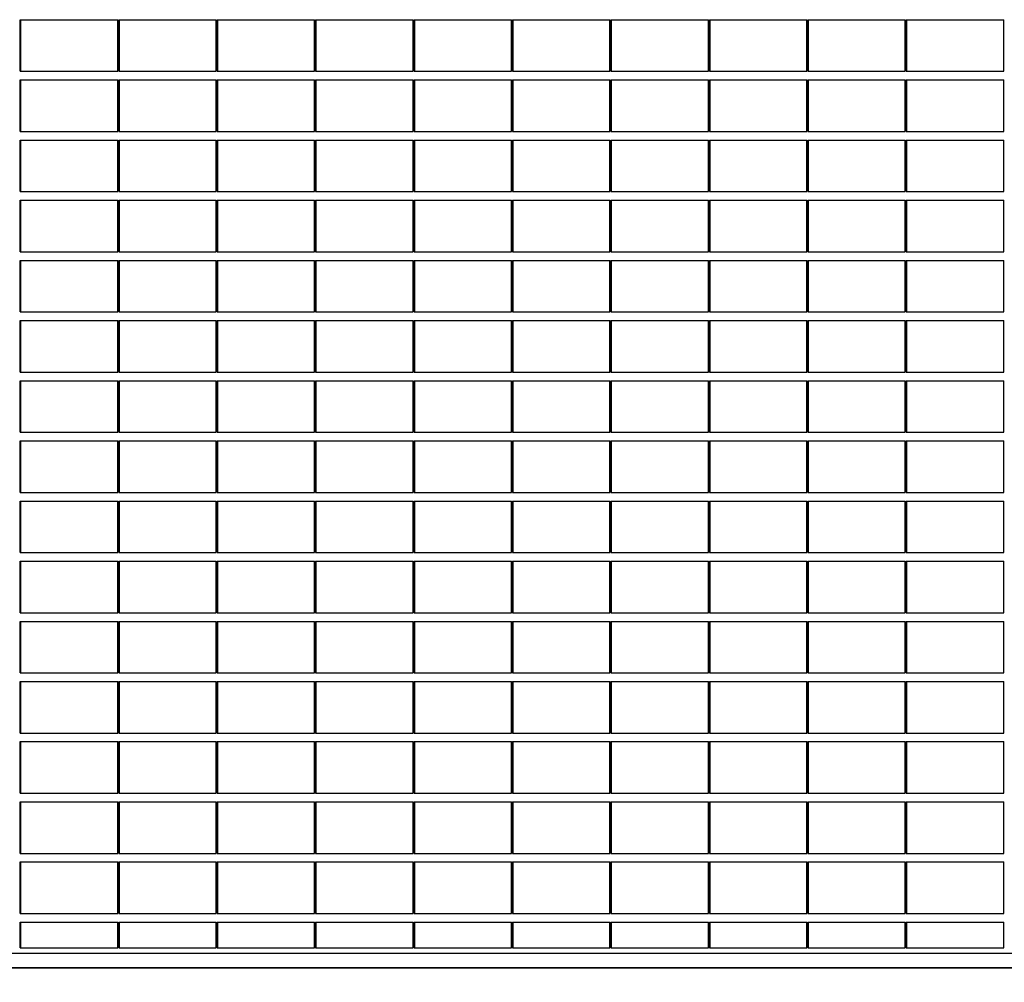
# Model space of a CAD drawing. Header units: millimetres. Extents: x 614675 to 1010864, y -150593 to -87691.
# Tile 47 of 194: x 799028 to 804757, y -138011 to -132411. Entities that reach past the tile are written whole.
import ezdxf

# ---------------------------------------------------------------- set-up
doc = ezdxf.new("R2010")
doc.units = ezdxf.units.MM
doc.header["$LTSCALE"] = 0.05
doc.layers.get('0').update_dxf_attribs({"lineweight": 0})
doc.layers.add('A-20--F3-WALLS', color=250, linetype='Continuous')
doc.layers.add('A-Sect-Thin', color=31, linetype='Continuous', lineweight=25)

# ---------------------------------------------------------------- blocks, each defined once
blk = doc.blocks.new('wall 012')
at = {"layer": 'A-Sect-Thin', "color": 252, "linetype": 'Continuous', "lineweight": 25}
for points in [[(25417.4, 5100), (25417.4, 5400)], [(25417.4, 5400), (25420.8, 5400)], [(25420.8, 5100), (25420.8, 5400)], [(25420.8, 5400), (25985, 5400)], [(25985, 5100), (25985, 5400)], [(25991, 5100), (25991, 5400)], [(25991, 5400), (25994.4, 5400)], [(25994.4, 5100), (25994.4, 5400)], [(25994.4, 5400), (26557, 5400)], [(26557, 5100), (26557, 5400)], [(26562.9, 5100), (26562.9, 5400)], [(26562.9, 5400), (26566.3, 5400)], [(26566.3, 5100), (26566.3, 5400)], [(26566.3, 5400), (27129.7, 5400)], [(27129.7, 5100), (27129.7, 5400)], [(27135.7, 5100), (27135.7, 5400)], [(27135.7, 5400), (27139.1, 5400)], [(27139.1, 5100), (27139.1, 5400)], [(27139.1, 5400), (27703.3, 5400)], [(27703.3, 5100), (27703.3, 5400)], [(27709.3, 5100), (27709.3, 5400)], [(27709.3, 5400), (27712.7, 5400)], [(27712.7, 5100), (27712.7, 5400)], [(27712.7, 5400), (28275.3, 5400)], [(28275.3, 5100), (28275.3, 5400)], [(28281.2, 5100), (28281.2, 5400)], [(28281.2, 5400), (28284.6, 5400)], [(28284.6, 5100), (28284.6, 5400)], [(28284.6, 5400), (28848, 5400)], [(28848, 5100), (28848, 5400)], [(28854, 5100), (28854, 5400)], [(28854, 5400), (28857.4, 5400)], [(28857.4, 5100), (28857.4, 5400)], [(28857.4, 5400), (29421.6, 5400)], [(29421.6, 5100), (29421.6, 5400)], [(29427.6, 5100), (29427.6, 5400)], [(29427.6, 5400), (29431, 5400)], [(29431, 5100), (29431, 5400)], [(29431, 5400), (29993.6, 5400)], [(29993.6, 5100), (29993.6, 5400)], [(29999.5, 5100), (29999.5, 5400)], [(29999.5, 5400), (30003, 5400)], [(30003, 5100), (30003, 5400)], [(30003, 5400), (30566.3, 5400)], [(30566.3, 5100), (30566.3, 5400)], [(30572.3, 5100), (30572.3, 5400)], [(30572.3, 5400), (30575.7, 5400)], [(30575.7, 5100), (30575.7, 5400)], [(30575.7, 5400), (31139.9, 5400)], [(31139.9, 5100), (31139.9, 5400)], [(25417.4, 5100), (25420.8, 5100)], [(25420.8, 5100), (25985, 5100)], [(25991, 5100), (25994.4, 5100)], [(25994.4, 5100), (26557, 5100)], [(26562.9, 5100), (26566.3, 5100)], [(26566.3, 5100), (27129.7, 5100)], [(27135.7, 5100), (27139.1, 5100)], [(27139.1, 5100), (27703.3, 5100)], [(27709.3, 5100), (27712.7, 5100)], [(27712.7, 5100), (28275.3, 5100)], [(28281.2, 5100), (28284.6, 5100)], [(28284.6, 5100), (28848, 5100)], [(28854, 5100), (28857.4, 5100)], [(28857.4, 5100), (29421.6, 5100)], [(29427.6, 5100), (29431, 5100)], [(29431, 5100), (29993.6, 5100)], [(29999.5, 5100), (30003, 5100)], [(30003, 5100), (30566.3, 5100)], [(30572.3, 5100), (30575.7, 5100)], [(30575.7, 5100), (31139.9, 5100)], [(25417.4, 4750), (25417.4, 5050)], [(25417.4, 5050), (25420.8, 5050)], [(25420.8, 4750), (25420.8, 5050)], [(25420.8, 5050), (25985, 5050)], [(25985, 4750), (25985, 5050)], [(25991, 4750), (25991, 5050)], [(25991, 5050), (25994.4, 5050)], [(25994.4, 4750), (25994.4, 5050)], [(25994.4, 5050), (26557, 5050)], [(26557, 4750), (26557, 5050)], [(26562.9, 4750), (26562.9, 5050)], [(26562.9, 5050), (26566.3, 5050)], [(26566.3, 4750), (26566.3, 5050)], [(26566.3, 5050), (27129.7, 5050)], [(27129.7, 4750), (27129.7, 5050)], [(27135.7, 4750), (27135.7, 5050)], [(27135.7, 5050), (27139.1, 5050)], [(27139.1, 4750), (27139.1, 5050)], [(27139.1, 5050), (27703.3, 5050)], [(27703.3, 4750), (27703.3, 5050)], [(27709.3, 4750), (27709.3, 5050)], [(27709.3, 5050), (27712.7, 5050)], [(27712.7, 4750), (27712.7, 5050)], [(27712.7, 5050), (28275.3, 5050)], [(28275.3, 4750), (28275.3, 5050)], [(28281.2, 4750), (28281.2, 5050)], [(28281.2, 5050), (28284.6, 5050)], [(28284.6, 4750), (28284.6, 5050)], [(28284.6, 5050), (28848, 5050)], [(28848, 4750), (28848, 5050)], [(28854, 4750), (28854, 5050)], [(28854, 5050), (28857.4, 5050)], [(28857.4, 4750), (28857.4, 5050)], [(28857.4, 5050), (29421.6, 5050)], [(29421.6, 4750), (29421.6, 5050)], [(29427.6, 4750), (29427.6, 5050)], [(29427.6, 5050), (29431, 5050)], [(29431, 4750), (29431, 5050)], [(29431, 5050), (29993.6, 5050)], [(29993.6, 4750), (29993.6, 5050)], [(29999.5, 4750), (29999.5, 5050)], [(29999.5, 5050), (30003, 5050)], [(30003, 4750), (30003, 5050)], [(30003, 5050), (30566.3, 5050)], [(30566.3, 4750), (30566.3, 5050)], [(30572.3, 4750), (30572.3, 5050)], [(30572.3, 5050), (30575.7, 5050)], [(30575.7, 4750), (30575.7, 5050)], [(30575.7, 5050), (31139.9, 5050)], [(31139.9, 4750), (31139.9, 5050)], [(25417.4, 4750), (25420.8, 4750)], [(25417.4, 4400), (25417.4, 4700)], [(25417.4, 4700), (25420.8, 4700)], [(25420.8, 4750), (25985, 4750)], [(25420.8, 4400), (25420.8, 4700)], [(25420.8, 4700), (25985, 4700)], [(25985, 4400), (25985, 4700)], [(25991, 4750), (25994.4, 4750)], [(25991, 4400), (25991, 4700)], [(25991, 4700), (25994.4, 4700)], [(25994.4, 4750), (26557, 4750)], [(25994.4, 4400), (25994.4, 4700)], [(25994.4, 4700), (26557, 4700)], [(26557, 4400), (26557, 4700)], [(26562.9, 4750), (26566.3, 4750)], [(26562.9, 4400), (26562.9, 4700)], [(26562.9, 4700), (26566.3, 4700)], [(26566.3, 4750), (27129.7, 4750)], [(26566.3, 4400), (26566.3, 4700)], [(26566.3, 4700), (27129.7, 4700)], [(27129.7, 4400), (27129.7, 4700)], [(27135.7, 4750), (27139.1, 4750)], [(27135.7, 4400), (27135.7, 4700)], [(27135.7, 4700), (27139.1, 4700)], [(27139.1, 4750), (27703.3, 4750)], [(27139.1, 4400), (27139.1, 4700)], [(27139.1, 4700), (27703.3, 4700)], [(27703.3, 4400), (27703.3, 4700)], [(27709.3, 4750), (27712.7, 4750)], [(27709.3, 4400), (27709.3, 4700)], [(27709.3, 4700), (27712.7, 4700)], [(27712.7, 4750), (28275.3, 4750)], [(27712.7, 4400), (27712.7, 4700)], [(27712.7, 4700), (28275.3, 4700)], [(28275.3, 4400), (28275.3, 4700)], [(28281.2, 4750), (28284.6, 4750)], [(28281.2, 4400), (28281.2, 4700)], [(28281.2, 4700), (28284.6, 4700)], [(28284.6, 4750), (28848, 4750)], [(28284.6, 4400), (28284.6, 4700)], [(28284.6, 4700), (28848, 4700)], [(28848, 4400), (28848, 4700)], [(28854, 4750), (28857.4, 4750)], [(28854, 4400), (28854, 4700)], [(28854, 4700), (28857.4, 4700)], [(28857.4, 4750), (29421.6, 4750)], [(28857.4, 4400), (28857.4, 4700)], [(28857.4, 4700), (29421.6, 4700)], [(29421.6, 4400), (29421.6, 4700)], [(29427.6, 4750), (29431, 4750)], [(29427.6, 4400), (29427.6, 4700)], [(29427.6, 4700), (29431, 4700)], [(29431, 4750), (29993.6, 4750)], [(29431, 4400), (29431, 4700)], [(29431, 4700), (29993.6, 4700)], [(29993.6, 4400), (29993.6, 4700)], [(29999.5, 4750), (30003, 4750)], [(29999.5, 4400), (29999.5, 4700)], [(29999.5, 4700), (30003, 4700)], [(30003, 4750), (30566.3, 4750)], [(30003, 4400), (30003, 4700)], [(30003, 4700), (30566.3, 4700)], [(30566.3, 4400), (30566.3, 4700)], [(30572.3, 4750), (30575.7, 4750)], [(30572.3, 4400), (30572.3, 4700)], [(30572.3, 4700), (30575.7, 4700)], [(30575.7, 4750), (31139.9, 4750)], [(30575.7, 4400), (30575.7, 4700)], [(30575.7, 4700), (31139.9, 4700)], [(31139.9, 4400), (31139.9, 4700)], [(25417.4, 4400), (25420.8, 4400)], [(25420.8, 4400), (25985, 4400)], [(25991, 4400), (25994.4, 4400)], [(25994.4, 4400), (26557, 4400)], [(26562.9, 4400), (26566.3, 4400)], [(26566.3, 4400), (27129.7, 4400)], [(27135.7, 4400), (27139.1, 4400)], [(27139.1, 4400), (27703.3, 4400)], [(27709.3, 4400), (27712.7, 4400)], [(27712.7, 4400), (28275.3, 4400)], [(28281.2, 4400), (28284.6, 4400)], [(28284.6, 4400), (28848, 4400)], [(28854, 4400), (28857.4, 4400)], [(28857.4, 4400), (29421.6, 4400)], [(29427.6, 4400), (29431, 4400)], [(29431, 4400), (29993.6, 4400)], [(29999.5, 4400), (30003, 4400)], [(30003, 4400), (30566.3, 4400)], [(30572.3, 4400), (30575.7, 4400)], [(30575.7, 4400), (31139.9, 4400)], [(25417.4, 4050), (25417.4, 4350)], [(25417.4, 4350), (25420.8, 4350)], [(25420.8, 4050), (25420.8, 4350)], [(25420.8, 4350), (25985, 4350)], [(25985, 4050), (25985, 4350)], [(25991, 4050), (25991, 4350)], [(25991, 4350), (25994.4, 4350)], [(25994.4, 4050), (25994.4, 4350)], [(25994.4, 4350), (26557, 4350)], [(26557, 4050), (26557, 4350)], [(26562.9, 4050), (26562.9, 4350)], [(26562.9, 4350), (26566.3, 4350)], [(26566.3, 4050), (26566.3, 4350)], [(26566.3, 4350), (27129.7, 4350)], [(27129.7, 4050), (27129.7, 4350)], [(27135.7, 4050), (27135.7, 4350)], [(27135.7, 4350), (27139.1, 4350)], [(27139.1, 4050), (27139.1, 4350)], [(27139.1, 4350), (27703.3, 4350)], [(27703.3, 4050), (27703.3, 4350)], [(27709.3, 4050), (27709.3, 4350)], [(27709.3, 4350), (27712.7, 4350)], [(27712.7, 4050), (27712.7, 4350)], [(27712.7, 4350), (28275.3, 4350)], [(28275.3, 4050), (28275.3, 4350)], [(28281.2, 4050), (28281.2, 4350)], [(28281.2, 4350), (28284.6, 4350)], [(28284.6, 4050), (28284.6, 4350)], [(28284.6, 4350), (28848, 4350)], [(28848, 4050), (28848, 4350)], [(28854, 4050), (28854, 4350)], [(28854, 4350), (28857.4, 4350)], [(28857.4, 4050), (28857.4, 4350)], [(28857.4, 4350), (29421.6, 4350)], [(29421.6, 4050), (29421.6, 4350)], [(29427.6, 4050), (29427.6, 4350)], [(29427.6, 4350), (29431, 4350)], [(29431, 4050), (29431, 4350)], [(29431, 4350), (29993.6, 4350)], [(29993.6, 4050), (29993.6, 4350)], [(29999.5, 4050), (29999.5, 4350)], [(29999.5, 4350), (30003, 4350)], [(30003, 4050), (30003, 4350)], [(30003, 4350), (30566.3, 4350)], [(30566.3, 4050), (30566.3, 4350)], [(30572.3, 4050), (30572.3, 4350)], [(30572.3, 4350), (30575.7, 4350)], [(30575.7, 4050), (30575.7, 4350)], [(30575.7, 4350), (31139.9, 4350)], [(31139.9, 4050), (31139.9, 4350)], [(25417.4, 4050), (25420.8, 4050)], [(25420.8, 4050), (25985, 4050)], [(25991, 4050), (25994.4, 4050)], [(25994.4, 4050), (26557, 4050)], [(26562.9, 4050), (26566.3, 4050)], [(26566.3, 4050), (27129.7, 4050)], [(27135.7, 4050), (27139.1, 4050)], [(27139.1, 4050), (27703.3, 4050)], [(27709.3, 4050), (27712.7, 4050)], [(27712.7, 4050), (28275.3, 4050)], [(28281.2, 4050), (28284.6, 4050)], [(28284.6, 4050), (28848, 4050)], [(28854, 4050), (28857.4, 4050)], [(28857.4, 4050), (29421.6, 4050)], [(29427.6, 4050), (29431, 4050)], [(29431, 4050), (29993.6, 4050)], [(29999.5, 4050), (30003, 4050)], [(30003, 4050), (30566.3, 4050)], [(30572.3, 4050), (30575.7, 4050)], [(30575.7, 4050), (31139.9, 4050)], [(25417.4, 3700), (25417.4, 4000)], [(25417.4, 4000), (25420.8, 4000)], [(25420.8, 3700), (25420.8, 4000)], [(25420.8, 4000), (25985, 4000)], [(25985, 3700), (25985, 4000)], [(25991, 3700), (25991, 4000)], [(25991, 4000), (25994.4, 4000)], [(25994.4, 3700), (25994.4, 4000)], [(25994.4, 4000), (26557, 4000)], [(26557, 3700), (26557, 4000)], [(26562.9, 3700), (26562.9, 4000)], [(26562.9, 4000), (26566.3, 4000)], [(26566.3, 3700), (26566.3, 4000)], [(26566.3, 4000), (27129.7, 4000)], [(27129.7, 3700), (27129.7, 4000)], [(27135.7, 3700), (27135.7, 4000)], [(27135.7, 4000), (27139.1, 4000)], [(27139.1, 3700), (27139.1, 4000)], [(27139.1, 4000), (27703.3, 4000)], [(27703.3, 3700), (27703.3, 4000)], [(27709.3, 3700), (27709.3, 4000)], [(27709.3, 4000), (27712.7, 4000)], [(27712.7, 3700), (27712.7, 4000)], [(27712.7, 4000), (28275.3, 4000)], [(28275.3, 3700), (28275.3, 4000)], [(28281.2, 3700), (28281.2, 4000)], [(28281.2, 4000), (28284.6, 4000)], [(28284.6, 3700), (28284.6, 4000)], [(28284.6, 4000), (28848, 4000)], [(28848, 3700), (28848, 4000)], [(28854, 3700), (28854, 4000)], [(28854, 4000), (28857.4, 4000)], [(28857.4, 3700), (28857.4, 4000)], [(28857.4, 4000), (29421.6, 4000)], [(29421.6, 3700), (29421.6, 4000)], [(29427.6, 3700), (29427.6, 4000)], [(29427.6, 4000), (29431, 4000)], [(29431, 3700), (29431, 4000)], [(29431, 4000), (29993.6, 4000)], [(29993.6, 3700), (29993.6, 4000)], [(29999.5, 3700), (29999.5, 4000)], [(29999.5, 4000), (30003, 4000)], [(30003, 3700), (30003, 4000)], [(30003, 4000), (30566.3, 4000)], [(30566.3, 3700), (30566.3, 4000)], [(30572.3, 3700), (30572.3, 4000)], [(30572.3, 4000), (30575.7, 4000)], [(30575.7, 3700), (30575.7, 4000)], [(30575.7, 4000), (31139.9, 4000)], [(31139.9, 3700), (31139.9, 4000)], [(25417.4, 3700), (25420.8, 3700)], [(25420.8, 3700), (25985, 3700)], [(25991, 3700), (25994.4, 3700)], [(25994.4, 3700), (26557, 3700)], [(26562.9, 3700), (26566.3, 3700)], [(26566.3, 3700), (27129.7, 3700)], [(27135.7, 3700), (27139.1, 3700)], [(27139.1, 3700), (27703.3, 3700)], [(27709.3, 3700), (27712.7, 3700)], [(27712.7, 3700), (28275.3, 3700)], [(28281.2, 3700), (28284.6, 3700)], [(28284.6, 3700), (28848, 3700)], [(28854, 3700), (28857.4, 3700)], [(28857.4, 3700), (29421.6, 3700)], [(29427.6, 3700), (29431, 3700)], [(29431, 3700), (29993.6, 3700)], [(29999.5, 3700), (30003, 3700)], [(30003, 3700), (30566.3, 3700)], [(30572.3, 3700), (30575.7, 3700)], [(30575.7, 3700), (31139.9, 3700)], [(25417.4, 3350), (25417.4, 3650)], [(25417.4, 3650), (25420.8, 3650)], [(25420.8, 3350), (25420.8, 3650)], [(25420.8, 3650), (25985, 3650)], [(25985, 3350), (25985, 3650)], [(25991, 3350), (25991, 3650)], [(25991, 3650), (25994.4, 3650)], [(25994.4, 3350), (25994.4, 3650)], [(25994.4, 3650), (26557, 3650)], [(26557, 3350), (26557, 3650)], [(26562.9, 3350), (26562.9, 3650)], [(26562.9, 3650), (26566.3, 3650)], [(26566.3, 3350), (26566.3, 3650)], [(26566.3, 3650), (27129.7, 3650)], [(27129.7, 3350), (27129.7, 3650)], [(27135.7, 3350), (27135.7, 3650)], [(27135.7, 3650), (27139.1, 3650)], [(27139.1, 3350), (27139.1, 3650)], [(27139.1, 3650), (27703.3, 3650)], [(27703.3, 3350), (27703.3, 3650)], [(27709.3, 3350), (27709.3, 3650)], [(27709.3, 3650), (27712.7, 3650)], [(27712.7, 3350), (27712.7, 3650)], [(27712.7, 3650), (28275.3, 3650)], [(28275.3, 3350), (28275.3, 3650)], [(28281.2, 3350), (28281.2, 3650)], [(28281.2, 3650), (28284.6, 3650)], [(28284.6, 3350), (28284.6, 3650)], [(28284.6, 3650), (28848, 3650)], [(28848, 3350), (28848, 3650)], [(28854, 3350), (28854, 3650)], [(28854, 3650), (28857.4, 3650)], [(28857.4, 3350), (28857.4, 3650)], [(28857.4, 3650), (29421.6, 3650)], [(29421.6, 3350), (29421.6, 3650)], [(29427.6, 3350), (29427.6, 3650)], [(29427.6, 3650), (29431, 3650)], [(29431, 3350), (29431, 3650)], [(29431, 3650), (29993.6, 3650)], [(29993.6, 3350), (29993.6, 3650)], [(29999.5, 3350), (29999.5, 3650)], [(29999.5, 3650), (30003, 3650)], [(30003, 3350), (30003, 3650)], [(30003, 3650), (30566.3, 3650)], [(30566.3, 3350), (30566.3, 3650)], [(30572.3, 3350), (30572.3, 3650)], [(30572.3, 3650), (30575.7, 3650)], [(30575.7, 3350), (30575.7, 3650)], [(30575.7, 3650), (31139.9, 3650)], [(31139.9, 3350), (31139.9, 3650)], [(25417.4, 3350), (25420.8, 3350)], [(25420.8, 3350), (25985, 3350)], [(25991, 3350), (25994.4, 3350)], [(25994.4, 3350), (26557, 3350)], [(26562.9, 3350), (26566.3, 3350)], [(26566.3, 3350), (27129.7, 3350)], [(27135.7, 3350), (27139.1, 3350)], [(27139.1, 3350), (27703.3, 3350)], [(27709.3, 3350), (27712.7, 3350)], [(27712.7, 3350), (28275.3, 3350)], [(28281.2, 3350), (28284.6, 3350)], [(28284.6, 3350), (28848, 3350)], [(28854, 3350), (28857.4, 3350)], [(28857.4, 3350), (29421.6, 3350)], [(29427.6, 3350), (29431, 3350)], [(29431, 3350), (29993.6, 3350)], [(29999.5, 3350), (30003, 3350)], [(30003, 3350), (30566.3, 3350)], [(30572.3, 3350), (30575.7, 3350)], [(30575.7, 3350), (31139.9, 3350)], [(25417.4, 3000), (25417.4, 3300)], [(25417.4, 3300), (25420.8, 3300)], [(25420.8, 3000), (25420.8, 3300)], [(25420.8, 3300), (25985, 3300)], [(25985, 3000), (25985, 3300)], [(25991, 3000), (25991, 3300)], [(25991, 3300), (25994.4, 3300)], [(25994.4, 3000), (25994.4, 3300)], [(25994.4, 3300), (26557, 3300)], [(26557, 3000), (26557, 3300)], [(26562.9, 3000), (26562.9, 3300)], [(26562.9, 3300), (26566.3, 3300)], [(26566.3, 3000), (26566.3, 3300)], [(26566.3, 3300), (27129.7, 3300)], [(27129.7, 3000), (27129.7, 3300)], [(27135.7, 3000), (27135.7, 3300)], [(27135.7, 3300), (27139.1, 3300)], [(27139.1, 3000), (27139.1, 3300)], [(27139.1, 3300), (27703.3, 3300)], [(27703.3, 3000), (27703.3, 3300)], [(27709.3, 3000), (27709.3, 3300)], [(27709.3, 3300), (27712.7, 3300)], [(27712.7, 3000), (27712.7, 3300)], [(27712.7, 3300), (28275.3, 3300)], [(28275.3, 3000), (28275.3, 3300)], [(28281.2, 3000), (28281.2, 3300)], [(28281.2, 3300), (28284.6, 3300)], [(28284.6, 3000), (28284.6, 3300)], [(28284.6, 3300), (28848, 3300)], [(28848, 3000), (28848, 3300)], [(28854, 3000), (28854, 3300)], [(28854, 3300), (28857.4, 3300)], [(28857.4, 3000), (28857.4, 3300)], [(28857.4, 3300), (29421.6, 3300)], [(29421.6, 3000), (29421.6, 3300)], [(29427.6, 3000), (29427.6, 3300)], [(29427.6, 3300), (29431, 3300)], [(29431, 3000), (29431, 3300)], [(29431, 3300), (29993.6, 3300)], [(29993.6, 3000), (29993.6, 3300)], [(29999.5, 3000), (29999.5, 3300)], [(29999.5, 3300), (30003, 3300)], [(30003, 3000), (30003, 3300)], [(30003, 3300), (30566.3, 3300)], [(30566.3, 3000), (30566.3, 3300)], [(30572.3, 3000), (30572.3, 3300)], [(30572.3, 3300), (30575.7, 3300)], [(30575.7, 3000), (30575.7, 3300)], [(30575.7, 3300), (31139.9, 3300)], [(31139.9, 3000), (31139.9, 3300)], [(25417.4, 3000), (25420.8, 3000)], [(25420.8, 3000), (25985, 3000)], [(25991, 3000), (25994.4, 3000)], [(25994.4, 3000), (26557, 3000)], [(26562.9, 3000), (26566.3, 3000)], [(26566.3, 3000), (27129.7, 3000)], [(27135.7, 3000), (27139.1, 3000)], [(27139.1, 3000), (27703.3, 3000)], [(27709.3, 3000), (27712.7, 3000)], [(27712.7, 3000), (28275.3, 3000)], [(28281.2, 3000), (28284.6, 3000)], [(28284.6, 3000), (28848, 3000)], [(28854, 3000), (28857.4, 3000)], [(28857.4, 3000), (29421.6, 3000)], [(29427.6, 3000), (29431, 3000)], [(29431, 3000), (29993.6, 3000)], [(29999.5, 3000), (30003, 3000)], [(30003, 3000), (30566.3, 3000)], [(30572.3, 3000), (30575.7, 3000)], [(30575.7, 3000), (31139.9, 3000)], [(25417.4, 2650), (25417.4, 2950)], [(25417.4, 2950), (25420.8, 2950)], [(25420.8, 2650), (25420.8, 2950)], [(25420.8, 2950), (25985, 2950)], [(25985, 2650), (25985, 2950)], [(25991, 2650), (25991, 2950)], [(25991, 2950), (25994.4, 2950)], [(25994.4, 2650), (25994.4, 2950)], [(25994.4, 2950), (26557, 2950)], [(26557, 2650), (26557, 2950)], [(26562.9, 2650), (26562.9, 2950)], [(26562.9, 2950), (26566.3, 2950)], [(26566.3, 2650), (26566.3, 2950)], [(26566.3, 2950), (27129.7, 2950)], [(27129.7, 2650), (27129.7, 2950)], [(27135.7, 2650), (27135.7, 2950)], [(27135.7, 2950), (27139.1, 2950)], [(27139.1, 2650), (27139.1, 2950)], [(27139.1, 2950), (27703.3, 2950)], [(27703.3, 2650), (27703.3, 2950)], [(27709.3, 2650), (27709.3, 2950)], [(27709.3, 2950), (27712.7, 2950)], [(27712.7, 2650), (27712.7, 2950)], [(27712.7, 2950), (28275.3, 2950)], [(28275.3, 2650), (28275.3, 2950)], [(28281.2, 2650), (28281.2, 2950)], [(28281.2, 2950), (28284.6, 2950)], [(28284.6, 2650), (28284.6, 2950)], [(28284.6, 2950), (28848, 2950)], [(28848, 2650), (28848, 2950)], [(28854, 2650), (28854, 2950)], [(28854, 2950), (28857.4, 2950)], [(28857.4, 2650), (28857.4, 2950)], [(28857.4, 2950), (29421.6, 2950)], [(29421.6, 2650), (29421.6, 2950)], [(29427.6, 2650), (29427.6, 2950)], [(29427.6, 2950), (29431, 2950)], [(29431, 2650), (29431, 2950)], [(29431, 2950), (29993.6, 2950)], [(29993.6, 2650), (29993.6, 2950)], [(29999.5, 2650), (29999.5, 2950)], [(29999.5, 2950), (30003, 2950)], [(30003, 2650), (30003, 2950)], [(30003, 2950), (30566.3, 2950)], [(30566.3, 2650), (30566.3, 2950)], [(30572.3, 2650), (30572.3, 2950)], [(30572.3, 2950), (30575.7, 2950)], [(30575.7, 2650), (30575.7, 2950)], [(30575.7, 2950), (31139.9, 2950)], [(31139.9, 2650), (31139.9, 2950)], [(25417.4, 2650), (25420.8, 2650)], [(25420.8, 2650), (25985, 2650)], [(25991, 2650), (25994.4, 2650)], [(25994.4, 2650), (26557, 2650)], [(26562.9, 2650), (26566.3, 2650)], [(26566.3, 2650), (27129.7, 2650)], [(27135.7, 2650), (27139.1, 2650)], [(27139.1, 2650), (27703.3, 2650)], [(27709.3, 2650), (27712.7, 2650)], [(27712.7, 2650), (28275.3, 2650)], [(28281.2, 2650), (28284.6, 2650)], [(28284.6, 2650), (28848, 2650)], [(28854, 2650), (28857.4, 2650)], [(28857.4, 2650), (29421.6, 2650)], [(29427.6, 2650), (29431, 2650)], [(29431, 2650), (29993.6, 2650)], [(29999.5, 2650), (30003, 2650)], [(30003, 2650), (30566.3, 2650)], [(30572.3, 2650), (30575.7, 2650)], [(30575.7, 2650), (31139.9, 2650)], [(25417.4, 2300), (25417.4, 2600)], [(25417.4, 2600), (25420.8, 2600)], [(25420.8, 2300), (25420.8, 2600)], [(25420.8, 2600), (25985, 2600)], [(25985, 2300), (25985, 2600)], [(25991, 2300), (25991, 2600)], [(25991, 2600), (25994.4, 2600)], [(25994.4, 2300), (25994.4, 2600)], [(25994.4, 2600), (26557, 2600)], [(26557, 2300), (26557, 2600)], [(26562.9, 2300), (26562.9, 2600)], [(26562.9, 2600), (26566.3, 2600)], [(26566.3, 2300), (26566.3, 2600)], [(26566.3, 2600), (27129.7, 2600)], [(27129.7, 2300), (27129.7, 2600)], [(27135.7, 2300), (27135.7, 2600)], [(27135.7, 2600), (27139.1, 2600)], [(27139.1, 2300), (27139.1, 2600)], [(27139.1, 2600), (27703.3, 2600)], [(27703.3, 2300), (27703.3, 2600)], [(27709.3, 2300), (27709.3, 2600)], [(27709.3, 2600), (27712.7, 2600)], [(27712.7, 2300), (27712.7, 2600)], [(27712.7, 2600), (28275.3, 2600)], [(28275.3, 2300), (28275.3, 2600)], [(28281.2, 2300), (28281.2, 2600)], [(28281.2, 2600), (28284.6, 2600)], [(28284.6, 2300), (28284.6, 2600)], [(28284.6, 2600), (28848, 2600)], [(28848, 2300), (28848, 2600)], [(28854, 2300), (28854, 2600)], [(28854, 2600), (28857.4, 2600)], [(28857.4, 2300), (28857.4, 2600)], [(28857.4, 2600), (29421.6, 2600)], [(29421.6, 2300), (29421.6, 2600)], [(29427.6, 2300), (29427.6, 2600)], [(29427.6, 2600), (29431, 2600)], [(29431, 2300), (29431, 2600)], [(29431, 2600), (29993.6, 2600)], [(29993.6, 2300), (29993.6, 2600)], [(29999.5, 2300), (29999.5, 2600)], [(29999.5, 2600), (30003, 2600)], [(30003, 2300), (30003, 2600)], [(30003, 2600), (30566.3, 2600)], [(30566.3, 2300), (30566.3, 2600)], [(30572.3, 2300), (30572.3, 2600)], [(30572.3, 2600), (30575.7, 2600)], [(30575.7, 2300), (30575.7, 2600)], [(30575.7, 2600), (31139.9, 2600)], [(31139.9, 2300), (31139.9, 2600)], [(25417.4, 2300), (25420.8, 2300)], [(25420.8, 2300), (25985, 2300)], [(25991, 2300), (25994.4, 2300)], [(25994.4, 2300), (26557, 2300)], [(26562.9, 2300), (26566.3, 2300)], [(26566.3, 2300), (27129.7, 2300)], [(27135.7, 2300), (27139.1, 2300)], [(27139.1, 2300), (27703.3, 2300)], [(27709.3, 2300), (27712.7, 2300)], [(27712.7, 2300), (28275.3, 2300)], [(28281.2, 2300), (28284.6, 2300)], [(28284.6, 2300), (28848, 2300)], [(28854, 2300), (28857.4, 2300)], [(28857.4, 2300), (29421.6, 2300)], [(29427.6, 2300), (29431, 2300)], [(29431, 2300), (29993.6, 2300)], [(29999.5, 2300), (30003, 2300)], [(30003, 2300), (30566.3, 2300)], [(30572.3, 2300), (30575.7, 2300)], [(30575.7, 2300), (31139.9, 2300)], [(25417.4, 1950), (25417.4, 2250)], [(25417.4, 2250), (25420.8, 2250)], [(25420.8, 1950), (25420.8, 2250)], [(25420.8, 2250), (25985, 2250)], [(25985, 1950), (25985, 2250)], [(25991, 1950), (25991, 2250)], [(25991, 2250), (25994.4, 2250)], [(25994.4, 1950), (25994.4, 2250)], [(25994.4, 2250), (26557, 2250)], [(26557, 1950), (26557, 2250)], [(26562.9, 1950), (26562.9, 2250)], [(26562.9, 2250), (26566.3, 2250)], [(26566.3, 1950), (26566.3, 2250)], [(26566.3, 2250), (27129.7, 2250)], [(27129.7, 1950), (27129.7, 2250)], [(27135.7, 1950), (27135.7, 2250)], [(27135.7, 2250), (27139.1, 2250)], [(27139.1, 1950), (27139.1, 2250)], [(27139.1, 2250), (27703.3, 2250)], [(27703.3, 1950), (27703.3, 2250)], [(27709.3, 1950), (27709.3, 2250)], [(27709.3, 2250), (27712.7, 2250)], [(27712.7, 1950), (27712.7, 2250)], [(27712.7, 2250), (28275.3, 2250)], [(28275.3, 1950), (28275.3, 2250)], [(28281.2, 1950), (28281.2, 2250)], [(28281.2, 2250), (28284.6, 2250)], [(28284.6, 1950), (28284.6, 2250)], [(28284.6, 2250), (28848, 2250)], [(28848, 1950), (28848, 2250)], [(28854, 1950), (28854, 2250)], [(28854, 2250), (28857.4, 2250)], [(28857.4, 1950), (28857.4, 2250)], [(28857.4, 2250), (29421.6, 2250)], [(29421.6, 1950), (29421.6, 2250)], [(29427.6, 1950), (29427.6, 2250)], [(29427.6, 2250), (29431, 2250)], [(29431, 1950), (29431, 2250)], [(29431, 2250), (29993.6, 2250)], [(29993.6, 1950), (29993.6, 2250)], [(29999.5, 1950), (29999.5, 2250)], [(29999.5, 2250), (30003, 2250)], [(30003, 1950), (30003, 2250)], [(30003, 2250), (30566.3, 2250)], [(30566.3, 1950), (30566.3, 2250)], [(30572.3, 1950), (30572.3, 2250)], [(30572.3, 2250), (30575.7, 2250)], [(30575.7, 1950), (30575.7, 2250)], [(30575.7, 2250), (31139.9, 2250)], [(31139.9, 1950), (31139.9, 2250)], [(25417.4, 1950), (25420.8, 1950)], [(25420.8, 1950), (25985, 1950)], [(25991, 1950), (25994.4, 1950)], [(25994.4, 1950), (26557, 1950)], [(26562.9, 1950), (26566.3, 1950)], [(26566.3, 1950), (27129.7, 1950)], [(27135.7, 1950), (27139.1, 1950)], [(27139.1, 1950), (27703.3, 1950)], [(27709.3, 1950), (27712.7, 1950)], [(27712.7, 1950), (28275.3, 1950)], [(28281.2, 1950), (28284.6, 1950)], [(28284.6, 1950), (28848, 1950)], [(28854, 1950), (28857.4, 1950)], [(28857.4, 1950), (29421.6, 1950)], [(29427.6, 1950), (29431, 1950)], [(29431, 1950), (29993.6, 1950)], [(29999.5, 1950), (30003, 1950)], [(30003, 1950), (30566.3, 1950)], [(30572.3, 1950), (30575.7, 1950)], [(30575.7, 1950), (31139.9, 1950)], [(25417.4, 1600), (25417.4, 1900)], [(25417.4, 1900), (25420.8, 1900)], [(25420.8, 1600), (25420.8, 1900)], [(25420.8, 1900), (25985, 1900)], [(25985, 1600), (25985, 1900)], [(25991, 1600), (25991, 1900)], [(25991, 1900), (25994.4, 1900)], [(25994.4, 1600), (25994.4, 1900)], [(25994.4, 1900), (26557, 1900)], [(26557, 1600), (26557, 1900)], [(26562.9, 1600), (26562.9, 1900)], [(26562.9, 1900), (26566.3, 1900)], [(26566.3, 1600), (26566.3, 1900)], [(26566.3, 1900), (27129.7, 1900)], [(27129.7, 1600), (27129.7, 1900)], [(27135.7, 1600), (27135.7, 1900)], [(27135.7, 1900), (27139.1, 1900)], [(27139.1, 1600), (27139.1, 1900)], [(27139.1, 1900), (27703.3, 1900)], [(27703.3, 1600), (27703.3, 1900)], [(27709.3, 1600), (27709.3, 1900)], [(27709.3, 1900), (27712.7, 1900)], [(27712.7, 1600), (27712.7, 1900)], [(27712.7, 1900), (28275.3, 1900)], [(28275.3, 1600), (28275.3, 1900)], [(28281.2, 1600), (28281.2, 1900)], [(28281.2, 1900), (28284.6, 1900)], [(28284.6, 1600), (28284.6, 1900)], [(28284.6, 1900), (28848, 1900)], [(28848, 1600), (28848, 1900)], [(28854, 1600), (28854, 1900)], [(28854, 1900), (28857.4, 1900)], [(28857.4, 1600), (28857.4, 1900)], [(28857.4, 1900), (29421.6, 1900)], [(29421.6, 1600), (29421.6, 1900)], [(29427.6, 1600), (29427.6, 1900)], [(29427.6, 1900), (29431, 1900)], [(29431, 1600), (29431, 1900)], [(29431, 1900), (29993.6, 1900)], [(29993.6, 1600), (29993.6, 1900)], [(29999.5, 1600), (29999.5, 1900)], [(29999.5, 1900), (30003, 1900)], [(30003, 1600), (30003, 1900)], [(30003, 1900), (30566.3, 1900)], [(30566.3, 1600), (30566.3, 1900)], [(30572.3, 1600), (30572.3, 1900)], [(30572.3, 1900), (30575.7, 1900)], [(30575.7, 1600), (30575.7, 1900)], [(30575.7, 1900), (31139.9, 1900)], [(31139.9, 1600), (31139.9, 1900)], [(25417.4, 1600), (25420.8, 1600)], [(25417.4, 1250), (25417.4, 1550)], [(25417.4, 1550), (25420.8, 1550)], [(25420.8, 1600), (25985, 1600)], [(25420.8, 1250), (25420.8, 1550)], [(25420.8, 1550), (25985, 1550)], [(25985, 1250), (25985, 1550)], [(25991, 1600), (25994.4, 1600)], [(25991, 1250), (25991, 1550)], [(25991, 1550), (25994.4, 1550)], [(25994.4, 1600), (26557, 1600)], [(25994.4, 1250), (25994.4, 1550)], [(25994.4, 1550), (26557, 1550)], [(26557, 1250), (26557, 1550)], [(26562.9, 1600), (26566.3, 1600)], [(26562.9, 1250), (26562.9, 1550)], [(26562.9, 1550), (26566.3, 1550)], [(26566.3, 1600), (27129.7, 1600)], [(26566.3, 1250), (26566.3, 1550)], [(26566.3, 1550), (27129.7, 1550)], [(27129.7, 1250), (27129.7, 1550)], [(27135.7, 1600), (27139.1, 1600)], [(27135.7, 1250), (27135.7, 1550)], [(27135.7, 1550), (27139.1, 1550)], [(27139.1, 1600), (27703.3, 1600)], [(27139.1, 1250), (27139.1, 1550)], [(27139.1, 1550), (27703.3, 1550)], [(27703.3, 1250), (27703.3, 1550)], [(27709.3, 1600), (27712.7, 1600)], [(27709.3, 1250), (27709.3, 1550)], [(27709.3, 1550), (27712.7, 1550)], [(27712.7, 1600), (28275.3, 1600)], [(27712.7, 1250), (27712.7, 1550)], [(27712.7, 1550), (28275.3, 1550)], [(28275.3, 1250), (28275.3, 1550)], [(28281.2, 1600), (28284.6, 1600)], [(28281.2, 1250), (28281.2, 1550)], [(28281.2, 1550), (28284.6, 1550)], [(28284.6, 1600), (28848, 1600)], [(28284.6, 1250), (28284.6, 1550)], [(28284.6, 1550), (28848, 1550)], [(28848, 1250), (28848, 1550)], [(28854, 1600), (28857.4, 1600)], [(28854, 1250), (28854, 1550)], [(28854, 1550), (28857.4, 1550)], [(28857.4, 1600), (29421.6, 1600)], [(28857.4, 1250), (28857.4, 1550)], [(28857.4, 1550), (29421.6, 1550)], [(29421.6, 1250), (29421.6, 1550)], [(29427.6, 1600), (29431, 1600)], [(29427.6, 1250), (29427.6, 1550)], [(29427.6, 1550), (29431, 1550)], [(29431, 1600), (29993.6, 1600)], [(29431, 1250), (29431, 1550)], [(29431, 1550), (29993.6, 1550)], [(29993.6, 1250), (29993.6, 1550)], [(29999.5, 1600), (30003, 1600)], [(29999.5, 1250), (29999.5, 1550)], [(29999.5, 1550), (30003, 1550)], [(30003, 1600), (30566.3, 1600)], [(30003, 1250), (30003, 1550)], [(30003, 1550), (30566.3, 1550)], [(30566.3, 1250), (30566.3, 1550)], [(30572.3, 1600), (30575.7, 1600)], [(30572.3, 1250), (30572.3, 1550)], [(30572.3, 1550), (30575.7, 1550)], [(30575.7, 1600), (31139.9, 1600)], [(30575.7, 1250), (30575.7, 1550)], [(30575.7, 1550), (31139.9, 1550)], [(31139.9, 1250), (31139.9, 1550)], [(25417.4, 1250), (25420.8, 1250)], [(25420.8, 1250), (25985, 1250)], [(25991, 1250), (25994.4, 1250)], [(25994.4, 1250), (26557, 1250)], [(26562.9, 1250), (26566.3, 1250)], [(26566.3, 1250), (27129.7, 1250)], [(27135.7, 1250), (27139.1, 1250)], [(27139.1, 1250), (27703.3, 1250)], [(27709.3, 1250), (27712.7, 1250)], [(27712.7, 1250), (28275.3, 1250)], [(28281.2, 1250), (28284.6, 1250)], [(28284.6, 1250), (28848, 1250)], [(28854, 1250), (28857.4, 1250)], [(28857.4, 1250), (29421.6, 1250)], [(29427.6, 1250), (29431, 1250)], [(29431, 1250), (29993.6, 1250)], [(29999.5, 1250), (30003, 1250)], [(30003, 1250), (30566.3, 1250)], [(30572.3, 1250), (30575.7, 1250)], [(30575.7, 1250), (31139.9, 1250)], [(25417.4, 900), (25417.4, 1200)], [(25417.4, 1200), (25420.8, 1200)], [(25420.8, 900), (25420.8, 1200)], [(25420.8, 1200), (25985, 1200)], [(25985, 900), (25985, 1200)], [(25991, 900), (25991, 1200)], [(25991, 1200), (25994.4, 1200)], [(25994.4, 900), (25994.4, 1200)], [(25994.4, 1200), (26557, 1200)], [(26557, 900), (26557, 1200)], [(26562.9, 900), (26562.9, 1200)], [(26562.9, 1200), (26566.3, 1200)], [(26566.3, 900), (26566.3, 1200)], [(26566.3, 1200), (27129.7, 1200)], [(27129.7, 900), (27129.7, 1200)], [(27135.7, 900), (27135.7, 1200)], [(27135.7, 1200), (27139.1, 1200)], [(27139.1, 900), (27139.1, 1200)], [(27139.1, 1200), (27703.3, 1200)], [(27703.3, 900), (27703.3, 1200)], [(27709.3, 900), (27709.3, 1200)], [(27709.3, 1200), (27712.7, 1200)], [(27712.7, 900), (27712.7, 1200)], [(27712.7, 1200), (28275.3, 1200)], [(28275.3, 900), (28275.3, 1200)], [(28281.2, 900), (28281.2, 1200)], [(28281.2, 1200), (28284.6, 1200)], [(28284.6, 900), (28284.6, 1200)], [(28284.6, 1200), (28848, 1200)], [(28848, 900), (28848, 1200)], [(28854, 900), (28854, 1200)], [(28854, 1200), (28857.4, 1200)], [(28857.4, 900), (28857.4, 1200)], [(28857.4, 1200), (29421.6, 1200)], [(29421.6, 900), (29421.6, 1200)], [(29427.6, 900), (29427.6, 1200)], [(29427.6, 1200), (29431, 1200)], [(29431, 900), (29431, 1200)], [(29431, 1200), (29993.6, 1200)], [(29993.6, 900), (29993.6, 1200)], [(29999.5, 900), (29999.5, 1200)], [(29999.5, 1200), (30003, 1200)], [(30003, 900), (30003, 1200)], [(30003, 1200), (30566.3, 1200)], [(30566.3, 900), (30566.3, 1200)], [(30572.3, 900), (30572.3, 1200)], [(30572.3, 1200), (30575.7, 1200)], [(30575.7, 900), (30575.7, 1200)], [(30575.7, 1200), (31139.9, 1200)], [(31139.9, 900), (31139.9, 1200)], [(25417.4, 900), (25420.8, 900)], [(25420.8, 900), (25985, 900)], [(25991, 900), (25994.4, 900)], [(25994.4, 900), (26557, 900)], [(26562.9, 900), (26566.3, 900)], [(26566.3, 900), (27129.7, 900)], [(27135.7, 900), (27139.1, 900)], [(27139.1, 900), (27703.3, 900)], [(27709.3, 900), (27712.7, 900)], [(27712.7, 900), (28275.3, 900)], [(28281.2, 900), (28284.6, 900)], [(28284.6, 900), (28848, 900)], [(28854, 900), (28857.4, 900)], [(28857.4, 900), (29421.6, 900)], [(29427.6, 900), (29431, 900)], [(29431, 900), (29993.6, 900)], [(29999.5, 900), (30003, 900)], [(30003, 900), (30566.3, 900)], [(30572.3, 900), (30575.7, 900)], [(30575.7, 900), (31139.9, 900)], [(25417.4, 550), (25417.4, 850)], [(25417.4, 850), (25420.8, 850)], [(25420.8, 550), (25420.8, 850)], [(25420.8, 850), (25985, 850)], [(25985, 550), (25985, 850)], [(25991, 550), (25991, 850)], [(25991, 850), (25994.4, 850)], [(25994.4, 550), (25994.4, 850)], [(25994.4, 850), (26557, 850)], [(26557, 550), (26557, 850)], [(26562.9, 550), (26562.9, 850)], [(26562.9, 850), (26566.3, 850)], [(26566.3, 550), (26566.3, 850)], [(26566.3, 850), (27129.7, 850)], [(27129.7, 550), (27129.7, 850)], [(27135.7, 550), (27135.7, 850)], [(27135.7, 850), (27139.1, 850)], [(27139.1, 550), (27139.1, 850)], [(27139.1, 850), (27703.3, 850)], [(27703.3, 550), (27703.3, 850)], [(27709.3, 550), (27709.3, 850)], [(27709.3, 850), (27712.7, 850)], [(27712.7, 550), (27712.7, 850)], [(27712.7, 850), (28275.3, 850)], [(28275.3, 550), (28275.3, 850)], [(28281.2, 550), (28281.2, 850)], [(28281.2, 850), (28284.6, 850)], [(28284.6, 550), (28284.6, 850)], [(28284.6, 850), (28848, 850)], [(28848, 550), (28848, 850)], [(28854, 550), (28854, 850)], [(28854, 850), (28857.4, 850)], [(28857.4, 550), (28857.4, 850)], [(28857.4, 850), (29421.6, 850)], [(29421.6, 550), (29421.6, 850)], [(29427.6, 550), (29427.6, 850)], [(29427.6, 850), (29431, 850)], [(29431, 550), (29431, 850)], [(29431, 850), (29993.6, 850)], [(29993.6, 550), (29993.6, 850)], [(29999.5, 550), (29999.5, 850)], [(29999.5, 850), (30003, 850)], [(30003, 550), (30003, 850)], [(30003, 850), (30566.3, 850)], [(30566.3, 550), (30566.3, 850)], [(30572.3, 550), (30572.3, 850)], [(30572.3, 850), (30575.7, 850)], [(30575.7, 550), (30575.7, 850)], [(30575.7, 850), (31139.9, 850)], [(31139.9, 550), (31139.9, 850)], [(25417.4, 550), (25420.8, 550)], [(25420.8, 550), (25985, 550)], [(25991, 550), (25994.4, 550)], [(25994.4, 550), (26557, 550)], [(26562.9, 550), (26566.3, 550)], [(26566.3, 550), (27129.7, 550)], [(27135.7, 550), (27139.1, 550)], [(27139.1, 550), (27703.3, 550)], [(27709.3, 550), (27712.7, 550)], [(27712.7, 550), (28275.3, 550)], [(28281.2, 550), (28284.6, 550)], [(28284.6, 550), (28848, 550)], [(28854, 550), (28857.4, 550)], [(28857.4, 550), (29421.6, 550)], [(29427.6, 550), (29431, 550)], [(29431, 550), (29993.6, 550)], [(29999.5, 550), (30003, 550)], [(30003, 550), (30566.3, 550)], [(30572.3, 550), (30575.7, 550)], [(30575.7, 550), (31139.9, 550)], [(25417.4, 200), (25417.4, 500)], [(25417.4, 500), (25420.8, 500)], [(25420.8, 200), (25420.8, 500)], [(25420.8, 500), (25985, 500)], [(25985, 200), (25985, 500)], [(25991, 200), (25991, 500)], [(25991, 500), (25994.4, 500)], [(25994.4, 200), (25994.4, 500)], [(25994.4, 500), (26557, 500)], [(26557, 200), (26557, 500)], [(26562.9, 200), (26562.9, 500)], [(26562.9, 500), (26566.3, 500)], [(26566.3, 200), (26566.3, 500)], [(26566.3, 500), (27129.7, 500)], [(27129.7, 200), (27129.7, 500)], [(27135.7, 200), (27135.7, 500)], [(27135.7, 500), (27139.1, 500)], [(27139.1, 200), (27139.1, 500)], [(27139.1, 500), (27703.3, 500)], [(27703.3, 200), (27703.3, 500)], [(27709.3, 200), (27709.3, 500)], [(27709.3, 500), (27712.7, 500)], [(27712.7, 200), (27712.7, 500)], [(27712.7, 500), (28275.3, 500)], [(28275.3, 200), (28275.3, 500)], [(28281.2, 200), (28281.2, 500)], [(28281.2, 500), (28284.6, 500)], [(28284.6, 200), (28284.6, 500)], [(28284.6, 500), (28848, 500)], [(28848, 200), (28848, 500)], [(28854, 200), (28854, 500)], [(28854, 500), (28857.4, 500)], [(28857.4, 200), (28857.4, 500)], [(28857.4, 500), (29421.6, 500)], [(29421.6, 200), (29421.6, 500)], [(29427.6, 200), (29427.6, 500)], [(29427.6, 500), (29431, 500)], [(29431, 200), (29431, 500)], [(29431, 500), (29993.6, 500)], [(29993.6, 200), (29993.6, 500)], [(29999.5, 200), (29999.5, 500)], [(29999.5, 500), (30003, 500)], [(30003, 200), (30003, 500)], [(30003, 500), (30566.3, 500)], [(30566.3, 200), (30566.3, 500)], [(30572.3, 200), (30572.3, 500)], [(30572.3, 500), (30575.7, 500)], [(30575.7, 200), (30575.7, 500)], [(30575.7, 500), (31139.9, 500)], [(31139.9, 200), (31139.9, 500)], [(25417.4, 200), (25420.8, 200)], [(25420.8, 200), (25985, 200)], [(25991, 200), (25994.4, 200)], [(25994.4, 200), (26557, 200)], [(26562.9, 200), (26566.3, 200)], [(26566.3, 200), (27129.7, 200)], [(27135.7, 200), (27139.1, 200)], [(27139.1, 200), (27703.3, 200)], [(27709.3, 200), (27712.7, 200)], [(27712.7, 200), (28275.3, 200)], [(28281.2, 200), (28284.6, 200)], [(28284.6, 200), (28848, 200)], [(28854, 200), (28857.4, 200)], [(28857.4, 200), (29421.6, 200)], [(29427.6, 200), (29431, 200)], [(29431, 200), (29993.6, 200)], [(29999.5, 200), (30003, 200)], [(30003, 200), (30566.3, 200)], [(30572.3, 200), (30575.7, 200)], [(30575.7, 200), (31139.9, 200)], [(25417.4, 0), (25417.4, 150)], [(25417.4, 150), (25420.8, 150)], [(25420.8, 0), (25420.8, 150)], [(25420.8, 150), (25985, 150)], [(25985, 0), (25985, 150)], [(25991, 0), (25991, 150)], [(25991, 150), (25994.4, 150)], [(25994.4, 0), (25994.4, 150)], [(25994.4, 150), (26557, 150)], [(26557, 0), (26557, 150)], [(26562.9, 0), (26562.9, 150)], [(26562.9, 150), (26566.3, 150)], [(26566.3, 0), (26566.3, 150)], [(26566.3, 150), (27129.7, 150)], [(27129.7, 0), (27129.7, 150)], [(27135.7, 0), (27135.7, 150)], [(27135.7, 150), (27139.1, 150)], [(27139.1, 0), (27139.1, 150)], [(27139.1, 150), (27703.3, 150)], [(27703.3, 0), (27703.3, 150)], [(27709.3, 0), (27709.3, 150)], [(27709.3, 150), (27712.7, 150)], [(27712.7, 0), (27712.7, 150)], [(27712.7, 150), (28275.3, 150)], [(28275.3, 0), (28275.3, 150)], [(28281.2, 0), (28281.2, 150)], [(28281.2, 150), (28284.6, 150)], [(28284.6, 0), (28284.6, 150)], [(28284.6, 150), (28848, 150)], [(28848, 0), (28848, 150)], [(28854, 0), (28854, 150)], [(28854, 150), (28857.4, 150)], [(28857.4, 0), (28857.4, 150)], [(28857.4, 150), (29421.6, 150)], [(29421.6, 0), (29421.6, 150)], [(29427.6, 0), (29427.6, 150)], [(29427.6, 150), (29431, 150)], [(29431, 0), (29431, 150)], [(29431, 150), (29993.6, 150)], [(29993.6, 0), (29993.6, 150)], [(29999.5, 0), (29999.5, 150)], [(29999.5, 150), (30003, 150)], [(30003, 0), (30003, 150)], [(30003, 150), (30566.3, 150)], [(30566.3, 0), (30566.3, 150)], [(30572.3, 0), (30572.3, 150)], [(30572.3, 150), (30575.7, 150)], [(30575.7, 0), (30575.7, 150)], [(30575.7, 150), (31139.9, 150)], [(31139.9, 0), (31139.9, 150)], [(25417.4, 0), (25420.8, 0)], [(25420.8, 0), (25985, 0)], [(25991, 0), (25994.4, 0)], [(25994.4, 0), (26557, 0)], [(26562.9, 0), (26566.3, 0)], [(26566.3, 0), (27129.7, 0)], [(27135.7, 0), (27139.1, 0)], [(27139.1, 0), (27703.3, 0)], [(27709.3, 0), (27712.7, 0)], [(27712.7, 0), (28275.3, 0)], [(28281.2, 0), (28284.6, 0)], [(28284.6, 0), (28848, 0)], [(28854, 0), (28857.4, 0)], [(28857.4, 0), (29421.6, 0)], [(29427.6, 0), (29431, 0)], [(29431, 0), (29993.6, 0)], [(29999.5, 0), (30003, 0)], [(30003, 0), (30566.3, 0)], [(30572.3, 0), (30575.7, 0)], [(30575.7, 0), (31139.9, 0)]]:
    blk.add_lwpolyline(points, dxfattribs=at)

msp = doc.modelspace()

# ---------------------------------------------------------------- linework, layer by layer
at = {"lineweight": 35}
msp.add_lwpolyline([(644354.9, -137925.5), (822088.9, -137925.5), (822668.7, -137840.6), (836170.1, -137840.6), (841332.7, -138010.5), (842742.6, -137925.8), (852744.9, -137925.8), (852744.9, -137840.6), (889749.1, -137840.6), (889749.1, -137925.6), (920428.6, -137925.6)], dxfattribs=at)
at = {"layer": 'A-20--F3-WALLS'}
msp.add_line((645276.5, -137840.6, 30979.8), (822668.3, -137840.6), dxfattribs=at)

# ---------------------------------------------------------------- block references
at = {"color": 2, "lineweight": 90}
msp.add_blockref('wall 012', (773613.8, -137810.6), dxfattribs=at)

doc.saveas('drawing.dxf')
